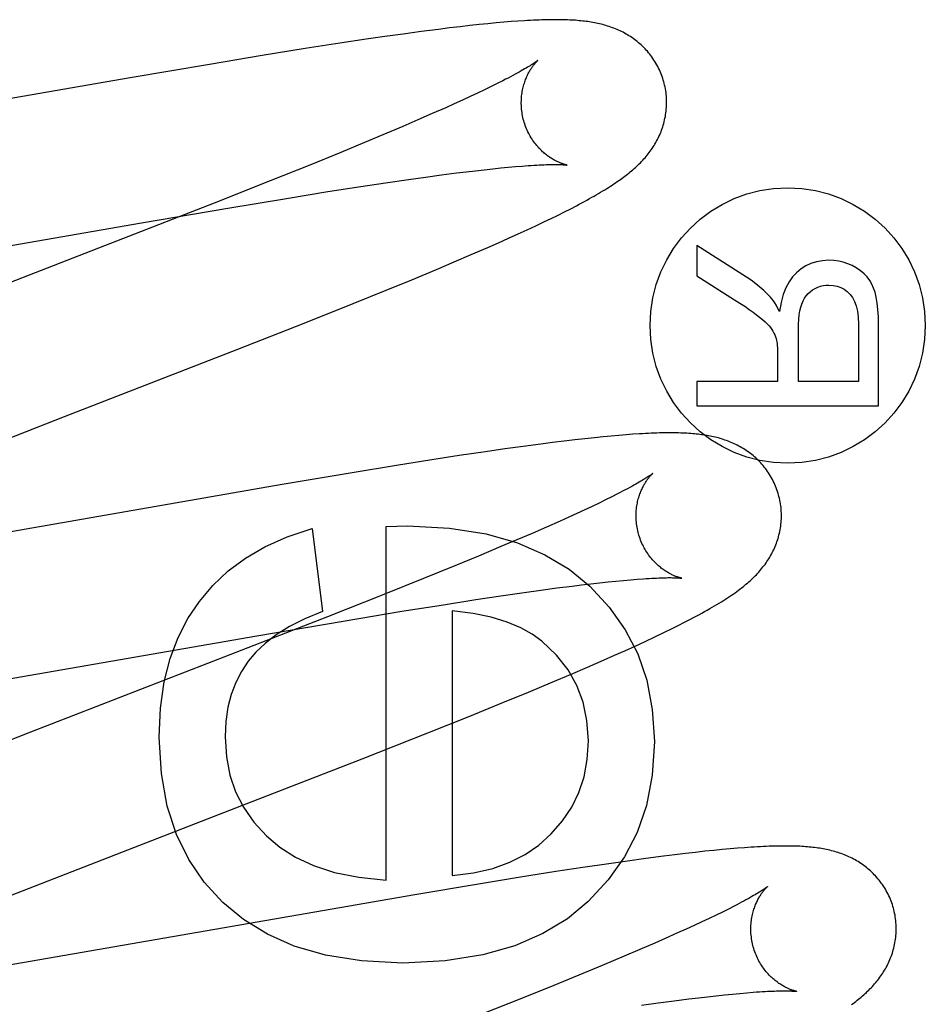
# Model space of a CAD drawing. Header units: inches. Extents: x 0 to 278, y 0 to 180.
# Tile 38 of 76: x 95.892 to 96.017, y 92.144 to 92.28. Entities that reach past the tile are written whole.
import ezdxf

# ---------------------------------------------------------------- set-up
doc = ezdxf.new("R2010")
doc.units = ezdxf.units.IN
doc.header["$LTSCALE"] = 15.310625
doc.header["$MEASUREMENT"] = 0
doc.linetypes.add('HIDDEN', pattern=[0.2, 0.1, -0.1])
doc.layers.add('DEFAULT_2', color=8, linetype='HIDDEN')

msp = doc.modelspace()

# ---------------------------------------------------------------- linework, layer by layer
at = {"layer": 'DEFAULT_2', "color": 8, "linetype": 'HIDDEN'}
for p, q in [((95.95285, 92.27883), (95.9514, 92.27866)), ((95.9542, 92.27899), (95.95285, 92.27883)), ((95.95548, 92.27912), (95.9542, 92.27899)), ((95.95668, 92.27925), (95.95548, 92.27912)), ((95.95781, 92.27935), (95.95668, 92.27925)), ((95.95887, 92.27945), (95.95781, 92.27935)), ((95.95986, 92.27953), (95.95887, 92.27945)), ((95.96081, 92.2796), (95.95986, 92.27953)), ((95.9425, 92.27748), (95.93993, 92.2771)), ((95.94503, 92.27783), (95.9425, 92.27748)), ((95.94749, 92.27817), (95.94503, 92.27783)), ((95.94987, 92.27847), (95.94749, 92.27817)), ((95.9514, 92.27866), (95.94987, 92.27847)), ((95.9363, 92.27656), (95.93156, 92.27582)), ((95.93993, 92.2771), (95.9363, 92.27656)), ((95.92562, 92.27486), (95.91837, 92.27366)), ((95.93156, 92.27582), (95.92562, 92.27486)), ((95.91837, 92.27366), (95.90748, 92.27181)), ((95.90748, 92.27181), (95.86213, 92.2639)), ((95.95712, 92.27061), (95.95622, 92.27017)), ((95.95796, 92.27102), (95.95712, 92.27061)), ((95.95874, 92.27141), (95.95796, 92.27102)), ((95.95426, 92.26924), (95.95319, 92.26874)), ((95.95527, 92.26971), (95.95426, 92.26924)), ((95.95622, 92.27017), (95.95527, 92.26971)), ((95.95206, 92.26823), (95.95089, 92.2677)), ((95.95319, 92.26874), (95.95206, 92.26823)), ((95.94902, 92.26688), (95.94705, 92.26602)), ((95.95089, 92.2677), (95.94902, 92.26688)), ((95.94705, 92.26602), (95.94496, 92.26512)), ((95.94277, 92.26419), (95.93969, 92.2629)), ((95.94496, 92.26512), (95.94277, 92.26419)), ((95.93969, 92.2629), (95.93644, 92.26156)), ((95.93644, 92.26156), (95.93216, 92.25982)), ((95.93216, 92.25982), (95.92671, 92.25763)), ((95.94808, 92.25816), (95.95029, 92.25846)), ((95.95029, 92.25846), (95.95237, 92.25873)), ((95.95237, 92.25873), (95.9537, 92.25889)), ((95.9537, 92.25889), (95.95497, 92.25904)), ((95.95497, 92.25904), (95.95618, 92.25918)), ((95.95618, 92.25918), (95.95734, 92.25931)), ((95.95734, 92.25931), (95.95844, 92.25942)), ((95.95844, 92.25942), (95.95948, 92.25952)), ((95.95948, 92.25952), (95.96046, 92.2596)), ((95.96046, 92.2596), (95.96138, 92.25968)), ((95.92671, 92.25763), (95.919, 92.25458)), ((95.93918, 92.25686), (95.94259, 92.25738)), ((95.94259, 92.25738), (95.94577, 92.25784)), ((95.94577, 92.25784), (95.94808, 92.25816)), ((95.92897, 92.25524), (95.93468, 92.25616)), ((95.93468, 92.25616), (95.93918, 92.25686)), ((95.919, 92.25458), (95.90558, 92.24934)), ((95.92088, 92.2539), (95.92897, 92.25524)), ((95.90903, 92.25188), (95.92088, 92.2539)), ((95.96538, 92.25249), (95.96634, 92.25295)), ((95.96634, 92.25295), (95.96723, 92.2534)), ((95.96723, 92.2534), (95.96807, 92.25382)), ((95.96807, 92.25382), (95.96885, 92.25423)), ((95.86114, 92.24354), (95.90903, 92.25188)), ((95.96327, 92.25148), (95.96436, 92.252)), ((95.96436, 92.252), (95.96538, 92.25249)), ((95.95953, 92.24976), (95.96085, 92.25036)), ((95.96085, 92.25036), (95.9621, 92.25093)), ((95.9621, 92.25093), (95.96327, 92.25148)), ((95.90558, 92.24934), (95.86455, 92.23343)), ((95.95667, 92.24849), (95.95813, 92.24914)), ((95.95813, 92.24914), (95.95953, 92.24976)), ((95.95438, 92.2475), (95.95667, 92.24849)), ((95.98542, 92.24877), (95.98542, 92.24461)), ((95.99223, 92.24442), (95.98542, 92.24877)), ((95.94959, 92.24547), (95.95202, 92.24649)), ((95.95202, 92.24649), (95.95438, 92.2475)), ((95.94622, 92.24406), (95.94959, 92.24547)), ((95.9427, 92.24262), (95.94622, 92.24406)), ((95.98542, 92.24461), (95.99062, 92.2413)), ((95.93813, 92.24077), (95.9427, 92.24262)), ((95.93141, 92.23808), (95.93813, 92.24077)), ((95.92229, 92.23449), (95.93141, 92.23808)), ((95.99939, 92.23005), (95.99939, 92.23716)), ((96.00766, 92.23796), (96.00766, 92.23005)), ((96.01042, 92.22674), (96.01042, 92.23782)), ((95.99652, 92.23389), (95.99652, 92.23005)), ((95.98542, 92.23005), (95.98542, 92.22674)), ((95.99652, 92.23005), (95.98542, 92.23005)), ((96.00766, 92.23005), (95.99939, 92.23005)), ((95.98542, 92.22674), (96.01042, 92.22674)), ((95.96715, 92.22187), (95.96558, 92.22167)), ((95.96864, 92.22204), (95.96715, 92.22187)), ((95.97003, 92.2222), (95.96864, 92.22204)), ((95.97132, 92.22234), (95.97003, 92.2222)), ((95.97253, 92.22246), (95.97132, 92.22234)), ((95.97365, 92.22257), (95.97253, 92.22246)), ((95.9747, 92.22266), (95.97365, 92.22257)), ((95.97569, 92.22274), (95.9747, 92.22266)), ((95.97663, 92.22281), (95.97569, 92.22274)), ((95.95899, 92.22079), (95.95637, 92.22041)), ((95.96153, 92.22114), (95.95899, 92.22079)), ((95.96398, 92.22147), (95.96153, 92.22114)), ((95.96558, 92.22167), (95.96398, 92.22147)), ((95.94898, 92.21929), (95.9441, 92.21851)), ((95.95274, 92.21987), (95.94898, 92.21929)), ((95.95637, 92.22041), (95.95274, 92.21987)), ((95.9441, 92.21851), (95.93799, 92.21751)), ((95.93799, 92.21751), (95.92836, 92.21589)), ((95.92836, 92.21589), (95.87844, 92.2072)), ((95.97287, 92.21379), (95.97197, 92.21335)), ((95.97371, 92.21421), (95.97287, 92.21379)), ((95.97449, 92.2146), (95.97371, 92.21421)), ((95.96999, 92.21242), (95.96892, 92.21192)), ((95.97101, 92.2129), (95.96999, 92.21242)), ((95.97197, 92.21335), (95.97101, 92.2129)), ((95.96779, 92.21141), (95.96661, 92.21088)), ((95.96892, 92.21192), (95.96779, 92.21141)), ((95.93251, 92.20985), (95.93392, 92.19843)), ((95.9427, 92.21015), (95.94564, 92.21022)), ((95.9427, 92.16153), (95.9427, 92.21015)), ((95.96474, 92.21005), (95.96275, 92.20919)), ((95.96661, 92.21088), (95.96474, 92.21005)), ((95.96066, 92.20829), (95.95846, 92.20736)), ((95.96275, 92.20919), (95.96066, 92.20829)), ((95.95846, 92.20736), (95.95537, 92.20607)), ((95.95537, 92.20607), (95.95212, 92.20472)), ((95.95212, 92.20472), (95.94782, 92.20298)), ((95.94782, 92.20298), (95.94236, 92.20079)), ((95.9763, 92.20282), (95.97721, 92.20289)), ((95.96398, 92.20139), (95.96617, 92.20168)), ((95.96617, 92.20168), (95.96825, 92.20195)), ((95.96825, 92.20195), (95.96957, 92.20211)), ((95.96957, 92.20211), (95.97083, 92.20226)), ((95.97083, 92.20226), (95.97204, 92.2024)), ((95.97204, 92.2024), (95.9732, 92.20252)), ((95.9732, 92.20252), (95.97429, 92.20263)), ((95.97429, 92.20263), (95.97532, 92.20273)), ((95.97532, 92.20273), (95.9763, 92.20282)), ((95.94236, 92.20079), (95.93463, 92.19773)), ((95.95504, 92.20008), (95.95845, 92.2006)), ((95.95845, 92.2006), (95.96168, 92.20106)), ((95.96168, 92.20106), (95.96398, 92.20139)), ((95.94484, 92.19847), (95.95055, 92.19938)), ((95.95055, 92.19938), (95.95504, 92.20008)), ((95.93463, 92.19773), (95.92119, 92.19248)), ((95.93675, 92.19712), (95.94484, 92.19847)), ((95.95178, 92.19855), (95.95178, 92.16215)), ((95.92489, 92.1951), (95.93675, 92.19712)), ((95.98088, 92.19555), (95.98202, 92.19611)), ((95.98202, 92.19611), (95.98305, 92.19663)), ((95.87113, 92.18577), (95.92489, 92.1951)), ((95.9783, 92.19433), (95.97963, 92.19496)), ((95.97963, 92.19496), (95.98088, 92.19555)), ((95.97552, 92.19306), (95.97692, 92.1937)), ((95.97692, 92.1937), (95.9783, 92.19433)), ((95.92119, 92.19248), (95.89353, 92.18177)), ((95.97265, 92.19179), (95.9741, 92.19243)), ((95.9741, 92.19243), (95.97552, 92.19306)), ((95.96804, 92.1898), (95.97039, 92.19081)), ((95.97039, 92.19081), (95.97265, 92.19179)), ((95.96561, 92.18877), (95.96804, 92.1898)), ((95.96225, 92.18737), (95.96561, 92.18877)), ((95.95874, 92.18593), (95.96225, 92.18737)), ((95.95417, 92.18408), (95.95874, 92.18593)), ((95.94843, 92.18178), (95.95417, 92.18408)), ((95.89353, 92.18177), (95.87677, 92.17524)), ((95.93937, 92.1782), (95.94843, 92.18178)), ((95.91893, 92.17026), (95.93937, 92.1782)), ((95.891, 92.15943), (95.91893, 92.17026)), ((95.98239, 92.16501), (95.98084, 92.16481)), ((95.98385, 92.16518), (95.98239, 92.16501)), ((95.98523, 92.16534), (95.98385, 92.16518)), ((95.98653, 92.16549), (95.98523, 92.16534)), ((95.98776, 92.16561), (95.98653, 92.16549)), ((95.98891, 92.16573), (95.98776, 92.16561)), ((95.98999, 92.16582), (95.98891, 92.16573)), ((95.99101, 92.16591), (95.98999, 92.16582)), ((95.99197, 92.16598), (95.99101, 92.16591)), ((95.97332, 92.16378), (95.96973, 92.16326)), ((95.9759, 92.16415), (95.97332, 92.16378)), ((95.97841, 92.1645), (95.9759, 92.16415)), ((95.98084, 92.16481), (95.97841, 92.1645)), ((95.96601, 92.16269), (95.96118, 92.16192)), ((95.96973, 92.16326), (95.96601, 92.16269)), ((95.95511, 92.16094), (95.94664, 92.15952)), ((95.96118, 92.16192), (95.95511, 92.16094)), ((95.94664, 92.15952), (95.88519, 92.14887)), ((95.98895, 92.15714), (95.98806, 92.15671)), ((95.98977, 92.15755), (95.98895, 92.15714)), ((95.99054, 92.15794), (95.98977, 92.15755)), ((95.98612, 92.15579), (95.98506, 92.1553)), ((95.98712, 92.15626), (95.98612, 92.15579)), ((95.98806, 92.15671), (95.98712, 92.15626)), ((95.98278, 92.15426), (95.98156, 92.15371)), ((95.98395, 92.15479), (95.98278, 92.15426)), ((95.98506, 92.1553), (95.98395, 92.15479)), ((95.97963, 92.15287), (95.97758, 92.15198)), ((95.98156, 92.15371), (95.97963, 92.15287)), ((95.97758, 92.15198), (95.97543, 92.15107)), ((95.97543, 92.15107), (95.97241, 92.14979)), ((95.97241, 92.14979), (95.9692, 92.14846)), ((95.9692, 92.14846), (95.96497, 92.14673)), ((95.96497, 92.14673), (95.95957, 92.14456)), ((95.99133, 92.14596), (95.99229, 92.14604)), ((95.98011, 92.14464), (95.98228, 92.14493)), ((95.98228, 92.14493), (95.98434, 92.14519)), ((95.98434, 92.14519), (95.98565, 92.14535)), ((95.98565, 92.14535), (95.9869, 92.1455)), ((95.9869, 92.1455), (95.98809, 92.14563)), ((95.98809, 92.14563), (95.98923, 92.14576)), ((95.98923, 92.14576), (95.99031, 92.14586)), ((95.99031, 92.14586), (95.99133, 92.14596)), ((95.95957, 92.14456), (95.95191, 92.14152)), ((95.97783, 92.14432), (95.98011, 92.14464))]:
    msp.add_line(p, q, dxfattribs=at)
for points in [[(95.98087, 92.27127), (95.98081, 92.27148), (95.98074, 92.27173), (95.98065, 92.27197), (95.98057, 92.27221), (95.98047, 92.27245), (95.98037, 92.27269), (95.98027, 92.27292), (95.98015, 92.27315), (95.98004, 92.27338), (95.97992, 92.2736), (95.97979, 92.27382), (95.97966, 92.27404), (95.97952, 92.27425), (95.97938, 92.27446), (95.97924, 92.27467), (95.97909, 92.27487), (95.97894, 92.27507), (95.97878, 92.27526), (95.97862, 92.27545), (95.97845, 92.27563), (95.97829, 92.27581), (95.97812, 92.27598), (95.97795, 92.27615), (95.97777, 92.27632), (95.97759, 92.27647), (95.97741, 92.27663), (95.97723, 92.27678), (95.97705, 92.27693), (95.97686, 92.27707), (95.97667, 92.2772), (95.97648, 92.27734), (95.97628, 92.27747), (95.97608, 92.27759), (95.97588, 92.27772), (95.97568, 92.27783), (95.97548, 92.27795), (95.97527, 92.27806), (95.97506, 92.27816), (95.97486, 92.27826), (95.97465, 92.27836), (95.97444, 92.27845), (95.97423, 92.27854), (95.97402, 92.27862), (95.9738, 92.2787), (95.97358, 92.27878), (95.97336, 92.27885), (95.97314, 92.27893), (95.97292, 92.27899), (95.9727, 92.27906), (95.97248, 92.27912), (95.97225, 92.27918), (95.97203, 92.27923), (95.9718, 92.27928), (95.97157, 92.27933), (95.97135, 92.27937), (95.97112, 92.27941), (95.97089, 92.27945), (95.97066, 92.27949), (95.97043, 92.27953), (95.97019, 92.27956), (95.96996, 92.27959), (95.96972, 92.27961), (95.96948, 92.27964), (95.96923, 92.27966), (95.96898, 92.27969), (95.96873, 92.27971), (95.96847, 92.27972), (95.9682, 92.27974), (95.96793, 92.27975), (95.96765, 92.27977), (95.96737, 92.27978), (95.96708, 92.27978), (95.96678, 92.27979), (95.96647, 92.27979), (95.96616, 92.2798), (95.96584, 92.2798), (95.96551, 92.2798), (95.96517, 92.27979), (95.96482, 92.27979), (95.96447, 92.27978), (95.9641, 92.27977), (95.96373, 92.27975), (95.96334, 92.27974), (95.96295, 92.27972), (95.96254, 92.2797), (95.96212, 92.27968), (95.9617, 92.27965), (95.96081, 92.2796)], [(95.96356, 92.27421), (95.96355, 92.2742), (95.96354, 92.27419), (95.96351, 92.27418), (95.96348, 92.27415), (95.96345, 92.27412), (95.9634, 92.27409), (95.96334, 92.27405), (95.96327, 92.274), (95.9632, 92.27395), (95.96311, 92.27388), (95.96301, 92.27382), (95.96289, 92.27374), (95.96277, 92.27366), (95.96263, 92.27357), (95.96247, 92.27347), (95.9623, 92.27337), (95.96212, 92.27326), (95.96192, 92.27314), (95.96171, 92.27302), (95.96148, 92.27289), (95.96124, 92.27275), (95.96098, 92.2726), (95.96071, 92.27245), (95.96042, 92.27229), (95.96011, 92.27213), (95.95979, 92.27196), (95.95946, 92.27178), (95.9591, 92.2716), (95.95874, 92.27141)], [(95.96161, 92.26591), (95.96155, 92.26611), (95.9615, 92.26635), (95.96145, 92.26658), (95.9614, 92.26681), (95.96137, 92.26705), (95.96134, 92.26728), (95.96131, 92.26751), (95.96129, 92.26775), (95.96128, 92.26798), (95.96127, 92.26821), (95.96127, 92.26843), (95.96128, 92.26866), (95.96129, 92.26888), (95.9613, 92.2691), (95.96132, 92.26932), (95.96135, 92.26953), (95.96138, 92.26974), (95.96141, 92.26994), (95.96145, 92.27014), (95.96149, 92.27034), (95.96153, 92.27053), (95.96158, 92.27072), (95.96163, 92.2709), (95.96169, 92.27107), (95.96174, 92.27124), (95.9618, 92.2714), (95.96186, 92.27156), (95.96192, 92.27172), (95.96198, 92.27187), (95.96204, 92.27201), (95.96211, 92.27215), (95.96217, 92.27229), (95.96224, 92.27242), (95.96231, 92.27254), (95.96237, 92.27266), (95.96244, 92.27277), (95.9625, 92.27289), (95.96257, 92.27299), (95.96263, 92.27309), (95.9627, 92.27319), (95.96276, 92.27328), (95.96283, 92.27337), (95.96289, 92.27346), (95.96295, 92.27354), (95.96301, 92.27361), (95.96307, 92.27369), (95.96312, 92.27375), (95.96318, 92.27382), (95.96323, 92.27388), (95.96328, 92.27393), (95.96332, 92.27398), (95.96336, 92.27403), (95.9634, 92.27407), (95.96344, 92.2741), (95.96347, 92.27413), (95.9635, 92.27416), (95.96352, 92.27418), (95.96354, 92.27419), (95.96355, 92.2742), (95.96355, 92.27421)], [(95.96885, 92.25423), (95.96923, 92.25443), (95.9696, 92.25463), (95.96996, 92.25482), (95.9703, 92.25501), (95.97064, 92.2552), (95.97097, 92.25538), (95.97129, 92.25556), (95.97159, 92.25574), (95.9719, 92.25591), (95.97219, 92.25608), (95.97247, 92.25625), (95.97275, 92.25642), (95.97302, 92.25659), (95.97328, 92.25675), (95.97353, 92.25691), (95.97378, 92.25707), (95.97402, 92.25723), (95.97425, 92.25738), (95.97448, 92.25754), (95.9747, 92.25769), (95.97491, 92.25784), (95.97512, 92.25799), (95.97532, 92.25814), (95.97552, 92.25828), (95.97571, 92.25843), (95.9759, 92.25858), (95.97609, 92.25873), (95.97627, 92.25888), (95.97645, 92.25903), (95.97663, 92.25918), (95.97681, 92.25934), (95.97698, 92.25949), (95.97715, 92.25965), (95.97732, 92.25981), (95.97749, 92.25997), (95.97766, 92.26014), (95.97782, 92.26031), (95.97798, 92.26048), (95.97814, 92.26065), (95.97829, 92.26083), (95.97844, 92.261), (95.97859, 92.26118), (95.97874, 92.26137), (95.97888, 92.26155), (95.97902, 92.26173), (95.97915, 92.26192), (95.97928, 92.26211), (95.97941, 92.26231), (95.97954, 92.2625), (95.97966, 92.2627), (95.97978, 92.26291), (95.97989, 92.26311), (95.98, 92.26332), (95.98011, 92.26353), (95.98021, 92.26374), (95.98031, 92.26396), (95.9804, 92.26418), (95.98049, 92.2644), (95.98058, 92.26462), (95.98066, 92.26484), (95.98073, 92.26507), (95.9808, 92.2653), (95.98087, 92.26553), (95.98093, 92.26577), (95.98099, 92.26601), (95.98104, 92.26625), (95.98109, 92.26649), (95.98113, 92.26674), (95.98117, 92.26698), (95.9812, 92.26723), (95.98122, 92.26748), (95.98124, 92.26774), (95.98126, 92.26799), (95.98126, 92.26825), (95.98126, 92.2685), (95.98126, 92.26876), (95.98125, 92.26902), (95.98123, 92.26927), (95.98121, 92.26953), (95.98118, 92.26979), (95.98114, 92.27004), (95.9811, 92.2703), (95.98105, 92.27056), (95.98099, 92.27081), (95.98093, 92.27106), (95.98087, 92.27127)], [(95.96756, 92.25981), (95.96755, 92.25982), (95.96754, 92.25982), (95.96752, 92.25982), (95.96749, 92.25983), (95.96745, 92.25984), (95.96741, 92.25985), (95.96736, 92.25986), (95.96731, 92.25987), (95.96725, 92.25989), (95.96719, 92.25991), (95.96712, 92.25993), (95.96704, 92.25995), (95.96697, 92.25998), (95.96688, 92.26001), (95.9668, 92.26004), (95.96671, 92.26007), (95.96661, 92.26011), (95.96652, 92.26015), (95.96642, 92.26019), (95.96631, 92.26024), (95.96621, 92.26029), (95.9661, 92.26034), (95.96599, 92.2604), (95.96588, 92.26046), (95.96576, 92.26052), (95.96564, 92.26059), (95.96552, 92.26066), (95.9654, 92.26074), (95.96527, 92.26082), (95.96514, 92.26091), (95.96501, 92.261), (95.96488, 92.26109), (95.96475, 92.2612), (95.96462, 92.2613), (95.96448, 92.26141), (95.96435, 92.26153), (95.96421, 92.26165), (95.96408, 92.26178), (95.96394, 92.26191), (95.9638, 92.26205), (95.96366, 92.2622), (95.96353, 92.26235), (95.96339, 92.26251), (95.96326, 92.26267), (95.96313, 92.26284), (95.963, 92.26302), (95.96287, 92.2632), (95.96275, 92.26338), (95.96263, 92.26357), (95.96251, 92.26377), (95.9624, 92.26397), (95.96229, 92.26417), (95.96218, 92.26438), (95.96208, 92.2646), (95.96199, 92.26481), (95.9619, 92.26503), (95.96182, 92.26526), (95.96174, 92.26548), (95.96166, 92.26571), (95.96161, 92.26591)], [(95.96138, 92.25968), (95.96223, 92.25974), (95.96264, 92.25977), (95.96302, 92.25979), (95.96339, 92.25981), (95.96375, 92.25983), (95.96408, 92.25984), (95.9644, 92.25986), (95.9647, 92.25987), (95.96498, 92.25988), (95.96525, 92.25988), (95.9655, 92.25989), (95.96573, 92.25989), (95.96594, 92.25989), (95.96613, 92.25989), (95.96632, 92.25989), (95.96648, 92.25988), (95.96663, 92.25988), (95.96677, 92.25987), (95.9669, 92.25987), (95.96701, 92.25986), (95.96712, 92.25986), (95.96721, 92.25985), (95.96729, 92.25984), (95.96736, 92.25984), (95.96741, 92.25983), (95.96746, 92.25983), (95.9675, 92.25982), (95.96753, 92.25982), (95.96755, 92.25982), (95.96756, 92.25982)], [(96.0036, 92.24673), (96.00271, 92.24667), (96.00188, 92.24652), (96.00112, 92.24628), (96.00041, 92.24595), (95.99975, 92.24553), (95.99912, 92.245)], [(96.00736, 92.24568), (96.00678, 92.246), (96.00618, 92.24626), (96.00557, 92.24646), (96.00494, 92.24661), (96.00428, 92.2467), (96.0036, 92.24673)], [(95.99912, 92.245), (95.99858, 92.24444), (95.99811, 92.24375), (95.99768, 92.24294), (95.99731, 92.242), (95.99702, 92.24092), (95.9968, 92.23968)], [(96.00974, 92.24291), (96.0095, 92.24345), (96.0092, 92.24396), (96.00884, 92.24443), (96.00842, 92.24488), (96.00793, 92.24529), (96.00736, 92.24568)], [(95.99555, 92.24167), (95.99511, 92.24213), (95.99462, 92.24259), (95.99409, 92.24305), (95.99352, 92.24351), (95.9929, 92.24397), (95.99223, 92.24442)], [(95.99985, 92.24071), (96.00003, 92.24113), (96.00023, 92.24151), (96.00047, 92.24185), (96.00073, 92.24215), (96.00103, 92.24241), (96.00135, 92.24265)], [(96.00135, 92.24265), (96.0017, 92.24286), (96.00206, 92.24302), (96.00242, 92.24315), (96.0028, 92.24324), (96.00319, 92.2433), (96.0036, 92.24332)], [(96.0036, 92.24332), (96.00418, 92.24328), (96.00472, 92.24317), (96.00521, 92.24299), (96.00567, 92.24274), (96.0061, 92.24242), (96.00651, 92.24202)], [(96.01042, 92.23782), (96.0104, 92.23895), (96.01034, 92.23996), (96.01024, 92.24085), (96.0101, 92.24164), (96.00994, 92.24232), (96.00974, 92.24291)], [(95.99062, 92.2413), (95.99134, 92.24084), (95.992, 92.2404), (95.99261, 92.23998), (95.99315, 92.23959), (95.99363, 92.23924), (95.99406, 92.23891)], [(95.9968, 92.23968), (95.99658, 92.24012), (95.99636, 92.24051), (95.99615, 92.24086), (95.99595, 92.24117), (95.99574, 92.24144), (95.99555, 92.24167)], [(96.00651, 92.24202), (96.00684, 92.2416), (96.00711, 92.24108), (96.00734, 92.24047), (96.00751, 92.23975), (96.00762, 92.23891), (96.00766, 92.23796)], [(95.99939, 92.23716), (95.9994, 92.23792), (95.99944, 92.23861), (95.99951, 92.23923), (95.9996, 92.23978), (95.99972, 92.24028), (95.99985, 92.24071)], [(95.99406, 92.23891), (95.99445, 92.23859), (95.9948, 92.23828), (95.9951, 92.238), (95.99535, 92.23772), (95.99556, 92.23747), (95.99573, 92.23722)], [(95.99573, 92.23722), (95.99589, 92.23697), (95.99602, 92.23672), (95.99614, 92.23647), (95.99624, 92.23622), (95.99632, 92.23597), (95.99639, 92.23572)], [(95.99639, 92.23572), (95.99643, 92.23553), (95.99646, 92.23529), (95.99649, 92.235), (95.99651, 92.23468), (95.99652, 92.2343), (95.99652, 92.23389)], [(95.875, 92.21614), (95.89845, 92.22524), (95.92229, 92.23449)], [(95.99667, 92.21448), (95.9966, 92.21469), (95.99653, 92.21494), (95.99644, 92.21519), (95.99635, 92.21543), (95.99626, 92.21567), (95.99616, 92.21591), (95.99605, 92.21615), (95.99594, 92.21638), (95.99582, 92.21661), (95.9957, 92.21683), (95.99557, 92.21706), (95.99543, 92.21727), (95.9953, 92.21749), (95.99515, 92.2177), (95.99501, 92.21791), (95.99486, 92.21811), (95.9947, 92.21831), (95.99454, 92.2185), (95.99438, 92.21869), (95.99421, 92.21887), (95.99404, 92.21905), (95.99387, 92.21923), (95.9937, 92.2194), (95.99352, 92.21956), (95.99334, 92.21972), (95.99316, 92.21988), (95.99297, 92.22003), (95.99279, 92.22017), (95.9926, 92.22032), (95.9924, 92.22045), (95.99221, 92.22059), (95.99201, 92.22072), (95.99181, 92.22084), (95.99161, 92.22096), (95.9914, 92.22108), (95.9912, 92.22119), (95.99099, 92.2213), (95.99078, 92.22141), (95.99057, 92.22151), (95.99036, 92.2216), (95.99015, 92.22169), (95.98993, 92.22178), (95.98972, 92.22186), (95.9895, 92.22194), (95.98928, 92.22202), (95.98906, 92.2221), (95.98883, 92.22217), (95.98861, 92.22223), (95.98838, 92.2223), (95.98816, 92.22236), (95.98793, 92.22241), (95.9877, 92.22246), (95.98747, 92.22251), (95.98724, 92.22256), (95.98701, 92.22261), (95.98678, 92.22265), (95.98655, 92.22268), (95.98631, 92.22272), (95.98607, 92.22275), (95.98583, 92.22279), (95.98559, 92.22281), (95.98535, 92.22284), (95.9851, 92.22287), (95.98485, 92.22289), (95.98459, 92.22291), (95.98433, 92.22293), (95.98406, 92.22294), (95.98378, 92.22296), (95.9835, 92.22297), (95.98321, 92.22298), (95.98292, 92.22299), (95.98262, 92.223), (95.98231, 92.223), (95.98199, 92.22301), (95.98167, 92.22301), (95.98134, 92.223), (95.981, 92.223), (95.98065, 92.22299), (95.98029, 92.22299), (95.97992, 92.22298), (95.97954, 92.22296), (95.97916, 92.22295), (95.97876, 92.22293), (95.97836, 92.22291), (95.97794, 92.22289), (95.97751, 92.22286), (95.97663, 92.22281)], [(95.97935, 92.21742), (95.97934, 92.21741), (95.97932, 92.2174), (95.9793, 92.21738), (95.97927, 92.21736), (95.97923, 92.21733), (95.97919, 92.2173), (95.97913, 92.21725), (95.97906, 92.2172), (95.97898, 92.21715), (95.97889, 92.21709), (95.97879, 92.21702), (95.97867, 92.21694), (95.97855, 92.21686), (95.9784, 92.21677), (95.97825, 92.21668), (95.97808, 92.21657), (95.9779, 92.21646), (95.9777, 92.21634), (95.97748, 92.21621), (95.97725, 92.21608), (95.97701, 92.21594), (95.97675, 92.2158), (95.97647, 92.21565), (95.97618, 92.21549), (95.97587, 92.21532), (95.97555, 92.21515), (95.97521, 92.21497), (95.97486, 92.21479), (95.97449, 92.2146)], [(95.9774, 92.20912), (95.97734, 92.20932), (95.97729, 92.20955), (95.97724, 92.20979), (95.97719, 92.21002), (95.97716, 92.21026), (95.97713, 92.21049), (95.9771, 92.21072), (95.97708, 92.21096), (95.97707, 92.21119), (95.97706, 92.21142), (95.97706, 92.21165), (95.97707, 92.21187), (95.97708, 92.2121), (95.97709, 92.21232), (95.97711, 92.21253), (95.97714, 92.21274), (95.97717, 92.21295), (95.9772, 92.21316), (95.97724, 92.21336), (95.97728, 92.21355), (95.97732, 92.21374), (95.97737, 92.21393), (95.97742, 92.21411), (95.97748, 92.21429), (95.97753, 92.21446), (95.97759, 92.21462), (95.97765, 92.21478), (95.97771, 92.21493), (95.97777, 92.21508), (95.97784, 92.21523), (95.9779, 92.21537), (95.97797, 92.2155), (95.97803, 92.21563), (95.9781, 92.21575), (95.97816, 92.21587), (95.97823, 92.21599), (95.9783, 92.2161), (95.97836, 92.2162), (95.97843, 92.21631), (95.97849, 92.2164), (95.97856, 92.2165), (95.97862, 92.21659), (95.97868, 92.21667), (95.97874, 92.21675), (95.9788, 92.21683), (95.97886, 92.2169), (95.97892, 92.21697), (95.97897, 92.21703), (95.97902, 92.21709), (95.97907, 92.21714), (95.97912, 92.21719), (95.97916, 92.21724), (95.9792, 92.21728), (95.97923, 92.21731), (95.97926, 92.21734), (95.97929, 92.21737), (95.97931, 92.21739), (95.97933, 92.2174), (95.97934, 92.21741), (95.97935, 92.21742)], [(95.98305, 92.19663), (95.98354, 92.19687), (95.984, 92.19711), (95.98445, 92.19734), (95.98489, 92.19757), (95.98531, 92.19779), (95.98571, 92.19801), (95.9861, 92.19822), (95.98648, 92.19843), (95.98685, 92.19864), (95.9872, 92.19884), (95.98754, 92.19904), (95.98787, 92.19923), (95.98819, 92.19942), (95.9885, 92.19961), (95.98881, 92.19979), (95.9891, 92.19998), (95.98938, 92.20016), (95.98965, 92.20033), (95.98992, 92.20051), (95.99018, 92.20068), (95.99043, 92.20085), (95.99067, 92.20102), (95.9909, 92.20119), (95.99113, 92.20136), (95.99135, 92.20153), (95.99157, 92.20169), (95.99178, 92.20186), (95.99198, 92.20202), (95.99218, 92.20219), (95.99238, 92.20235), (95.99257, 92.20252), (95.99275, 92.20268), (95.99293, 92.20285), (95.99311, 92.20301), (95.99328, 92.20318), (95.99344, 92.20335), (95.99361, 92.20351), (95.99377, 92.20368), (95.99393, 92.20386), (95.99408, 92.20403), (95.99423, 92.20421), (95.99438, 92.20439), (95.99452, 92.20457), (95.99466, 92.20475), (95.9948, 92.20493), (95.99494, 92.20512), (95.99507, 92.20531), (95.9952, 92.20551), (95.99532, 92.2057), (95.99544, 92.2059), (95.99556, 92.2061), (95.99568, 92.20631), (95.99579, 92.20652), (95.99589, 92.20673), (95.996, 92.20694), (95.99609, 92.20716), (95.99619, 92.20737), (95.99628, 92.20759), (95.99636, 92.20782), (95.99644, 92.20804), (95.99652, 92.20827), (95.99659, 92.2085), (95.99666, 92.20873), (95.99672, 92.20897), (95.99678, 92.20921), (95.99683, 92.20945), (95.99688, 92.20969), (95.99692, 92.20994), (95.99696, 92.21019), (95.99699, 92.21044), (95.99701, 92.21069), (95.99703, 92.21094), (95.99705, 92.21119), (95.99705, 92.21145), (95.99705, 92.21171), (95.99705, 92.21196), (95.99704, 92.21222), (95.99702, 92.21248), (95.997, 92.21274), (95.99697, 92.21299), (95.99693, 92.21325), (95.99689, 92.21351), (95.99684, 92.21376), (95.99678, 92.21402), (95.99672, 92.21427), (95.99667, 92.21448)], [(95.91699, 92.19983), (95.91884, 92.20203), (95.92096, 92.20402), (95.92332, 92.20579), (95.926, 92.20735), (95.92907, 92.2087), (95.93251, 92.20985)], [(95.94564, 92.21022), (95.95138, 92.20989), (95.95644, 92.20911), (95.96077, 92.20787), (95.96453, 92.20623), (95.96785, 92.20425), (95.97068, 92.20191)], [(95.98334, 92.20302), (95.98335, 92.20302), (95.98334, 92.20303), (95.98333, 92.20303), (95.9833, 92.20303), (95.98327, 92.20304), (95.98324, 92.20305), (95.9832, 92.20306), (95.98315, 92.20307), (95.98309, 92.20308), (95.98303, 92.2031), (95.98297, 92.20312), (95.9829, 92.20314), (95.98283, 92.20316), (95.98275, 92.20319), (95.98267, 92.20322), (95.98258, 92.20325), (95.98249, 92.20328), (95.98239, 92.20332), (95.9823, 92.20336), (95.9822, 92.20341), (95.9821, 92.20345), (95.98199, 92.2035), (95.98188, 92.20356), (95.98177, 92.20361), (95.98166, 92.20367), (95.98154, 92.20374), (95.98142, 92.20381), (95.9813, 92.20388), (95.98118, 92.20395), (95.98105, 92.20404), (95.98093, 92.20412), (95.9808, 92.20421), (95.98067, 92.20431), (95.98053, 92.20441), (95.9804, 92.20452), (95.98027, 92.20463), (95.98013, 92.20474), (95.98, 92.20486), (95.97986, 92.20499), (95.97972, 92.20513), (95.97959, 92.20527), (95.97945, 92.20541), (95.97931, 92.20556), (95.97918, 92.20572), (95.97904, 92.20589), (95.97891, 92.20606), (95.97878, 92.20623), (95.97866, 92.20641), (95.97853, 92.2066), (95.97841, 92.20679), (95.9783, 92.20698), (95.97818, 92.20718), (95.97808, 92.20739), (95.97797, 92.2076), (95.97787, 92.20781), (95.97778, 92.20802), (95.97769, 92.20824), (95.97761, 92.20847), (95.97753, 92.20869), (95.97745, 92.20892), (95.9774, 92.20912)], [(95.97721, 92.20289), (95.97806, 92.20295), (95.97846, 92.20298), (95.97885, 92.203), (95.97922, 92.20302), (95.97956, 92.20304), (95.97989, 92.20305), (95.9802, 92.20307), (95.98049, 92.20308), (95.98076, 92.20308), (95.98101, 92.20309), (95.98125, 92.20309), (95.98147, 92.2031), (95.98168, 92.2031), (95.98187, 92.2031), (95.98205, 92.20309), (95.98221, 92.20309), (95.98236, 92.20309), (95.9825, 92.20308), (95.98263, 92.20308), (95.98274, 92.20307), (95.98285, 92.20307), (95.98294, 92.20306), (95.98303, 92.20306), (95.9831, 92.20305), (95.98316, 92.20305), (95.98322, 92.20304), (95.98326, 92.20304), (95.9833, 92.20303), (95.98332, 92.20303), (95.98334, 92.20303), (95.98334, 92.20302)], [(95.97068, 92.20191), (95.97338, 92.19903), (95.97558, 92.19592), (95.97729, 92.19263), (95.97852, 92.18903), (95.97929, 92.18499), (95.97959, 92.18056)], [(95.91145, 92.18118), (95.91166, 92.18517), (95.91216, 92.18879), (95.91298, 92.19199), (95.91407, 92.19486), (95.9154, 92.19748), (95.91699, 92.19983)], [(95.93392, 92.19843), (95.9315, 92.19743), (95.92938, 92.19637), (95.92757, 92.19524), (95.92604, 92.19407), (95.92475, 92.19286), (95.92372, 92.19162)], [(95.96411, 92.19436), (95.96279, 92.19534), (95.96119, 92.19622), (95.95933, 92.197), (95.95715, 92.19767), (95.95464, 92.19818), (95.95178, 92.19855)], [(95.97051, 92.18069), (95.97031, 92.18346), (95.96977, 92.186), (95.96892, 92.18829), (95.96771, 92.19041), (95.9661, 92.19244), (95.96411, 92.19436)], [(95.92372, 92.19162), (95.92278, 92.1902), (95.922, 92.18867), (95.92138, 92.18704), (95.92092, 92.18528), (95.92064, 92.18334), (95.92054, 92.18124)], [(95.92054, 92.18124), (95.92072, 92.17849), (95.9212, 92.17596), (95.92198, 92.17367), (95.92306, 92.17155), (95.92448, 92.16951), (95.92623, 92.16759)], [(95.92023, 92.15846), (95.91766, 92.16124), (95.91553, 92.16437), (95.91382, 92.1678), (95.91256, 92.17168), (95.91177, 92.17616), (95.91145, 92.18118)], [(95.9654, 92.16787), (95.96695, 92.16965), (95.96821, 92.17155), (95.96919, 92.17355), (95.9699, 92.17572), (95.97034, 92.1781), (95.97051, 92.18069)], [(95.97959, 92.18056), (95.97928, 92.17597), (95.97849, 92.1718), (95.97723, 92.16809), (95.97549, 92.16472), (95.97324, 92.16154), (95.97049, 92.1586)], [(95.95178, 92.16215), (95.95472, 92.16251), (95.95737, 92.16312), (95.95971, 92.16397), (95.96179, 92.16505), (95.9637, 92.16635), (95.9654, 92.16787)], [(95.92623, 92.16759), (95.92806, 92.16603), (95.93023, 92.16467), (95.93271, 92.16351), (95.93558, 92.16258), (95.93892, 92.16193), (95.9427, 92.16153)], [(96.01246, 92.15769), (96.01239, 92.1579), (96.01232, 92.15815), (96.01223, 92.1584), (96.01214, 92.15864), (96.01205, 92.15888), (96.01195, 92.15912), (96.01184, 92.15936), (96.01173, 92.15959), (96.01161, 92.15982), (96.01148, 92.16004), (96.01136, 92.16027), (96.01122, 92.16049), (96.01108, 92.1607), (96.01094, 92.16091), (96.01079, 92.16112), (96.01064, 92.16132), (96.01049, 92.16152), (96.01033, 92.16171), (96.01017, 92.1619), (96.01, 92.16209), (96.00983, 92.16227), (96.00966, 92.16244), (96.00948, 92.16261), (96.00931, 92.16278), (96.00913, 92.16294), (96.00894, 92.16309), (96.00876, 92.16324), (96.00857, 92.16339), (96.00838, 92.16353), (96.00819, 92.16367), (96.00799, 92.1638), (96.00779, 92.16393), (96.00759, 92.16406), (96.00739, 92.16418), (96.00718, 92.16429), (96.00698, 92.16441), (96.00677, 92.16452), (96.00656, 92.16462), (96.00635, 92.16472), (96.00614, 92.16481), (96.00593, 92.16491), (96.00571, 92.16499), (96.0055, 92.16508), (96.00528, 92.16516), (96.00506, 92.16523), (96.00484, 92.16531), (96.00461, 92.16538), (96.00439, 92.16544), (96.00416, 92.16551), (96.00394, 92.16557), (96.00371, 92.16562), (96.00348, 92.16568), (96.00325, 92.16573), (96.00302, 92.16577), (96.00279, 92.16582), (96.00256, 92.16586), (96.00233, 92.1659), (96.00209, 92.16593), (96.00186, 92.16596), (96.00162, 92.16599), (96.00138, 92.16602), (96.00114, 92.16605), (96.00089, 92.16607), (96.00064, 92.1661), (96.00038, 92.16612), (96.00012, 92.16614), (95.99986, 92.16615), (95.99958, 92.16617), (95.9993, 92.16618), (95.99902, 92.16619), (95.99872, 92.1662), (95.99842, 92.16621), (95.99811, 92.16621), (95.99779, 92.16621), (95.99747, 92.16621), (95.99714, 92.16621), (95.9968, 92.16621), (95.99645, 92.1662), (95.99609, 92.1662), (95.99573, 92.16619), (95.99535, 92.16617), (95.99496, 92.16616), (95.99457, 92.16614), (95.99416, 92.16612), (95.99375, 92.1661), (95.99332, 92.16607), (95.99288, 92.16605), (95.99197, 92.16598)], [(95.99514, 92.16063), (95.99513, 92.16062), (95.99511, 92.16061), (95.99509, 92.16059), (95.99506, 92.16056), (95.99501, 92.16053), (95.99496, 92.1605), (95.9949, 92.16045), (95.99483, 92.1604), (95.99475, 92.16034), (95.99466, 92.16028), (95.99455, 92.16021), (95.99443, 92.16013), (95.9943, 92.16005), (95.99416, 92.15996), (95.994, 92.15986), (95.99382, 92.15975), (95.99363, 92.15964), (95.99343, 92.15952), (95.99321, 92.15939), (95.99297, 92.15925), (95.99272, 92.15911), (95.99246, 92.15896), (95.99218, 92.15881), (95.99188, 92.15865), (95.99157, 92.15848), (95.99124, 92.15831), (95.9909, 92.15813), (95.99054, 92.15794)], [(95.99319, 92.15233), (95.99313, 92.15253), (95.99308, 92.15276), (95.99303, 92.153), (95.99298, 92.15324), (95.99295, 92.15347), (95.99292, 92.15371), (95.99289, 92.15394), (95.99287, 92.15417), (95.99286, 92.15441), (95.99285, 92.15464), (95.99285, 92.15486), (95.99286, 92.15509), (95.99287, 92.15531), (95.99288, 92.15553), (95.9929, 92.15575), (95.99293, 92.15596), (95.99296, 92.15617), (95.99299, 92.15638), (95.99303, 92.15658), (95.99307, 92.15678), (95.99312, 92.15697), (95.99317, 92.15715), (95.99322, 92.15733), (95.99327, 92.15751), (95.99333, 92.15768), (95.99339, 92.15784), (95.99345, 92.158), (95.99351, 92.15815), (95.99357, 92.1583), (95.99364, 92.15845), (95.9937, 92.15859), (95.99377, 92.15872), (95.99383, 92.15885), (95.9939, 92.15898), (95.99396, 92.1591), (95.99403, 92.15921), (95.9941, 92.15932), (95.99416, 92.15943), (95.99423, 92.15953), (95.99429, 92.15963), (95.99436, 92.15972), (95.99442, 92.15981), (95.99448, 92.15989), (95.99454, 92.15997), (95.9946, 92.16005), (95.99466, 92.16012), (95.99472, 92.16019), (95.99477, 92.16025), (95.99482, 92.16031), (95.99487, 92.16036), (95.99491, 92.16041), (95.99496, 92.16045), (95.99499, 92.16049), (95.99503, 92.16053), (95.99506, 92.16056), (95.99509, 92.16058), (95.99511, 92.1606), (95.99512, 92.16062), (95.99513, 92.16062), (95.99514, 92.16063)], [(95.94497, 92.15011), (95.93931, 92.15044), (95.93432, 92.15121), (95.93005, 92.15245), (95.92634, 92.1541), (95.92305, 92.1561), (95.92023, 92.15846)], [(95.97049, 92.1586), (95.96761, 92.15621), (95.96422, 92.15419), (95.96039, 92.15251), (95.95597, 92.15124), (95.95081, 92.15045), (95.94497, 92.15011)], [(96.00671, 92.14441), (96.00691, 92.14456), (96.00711, 92.14471), (96.0073, 92.14486), (96.00749, 92.145), (96.00768, 92.14515), (96.00786, 92.1453), (96.00804, 92.14545), (96.00822, 92.14561), (96.0084, 92.14576), (96.00857, 92.14592), (96.00874, 92.14608), (96.00891, 92.14624), (96.00908, 92.1464), (96.00924, 92.14656), (96.00941, 92.14673), (96.00957, 92.1469), (96.00972, 92.14707), (96.00988, 92.14725), (96.01003, 92.14743), (96.01018, 92.14761), (96.01032, 92.14779), (96.01047, 92.14797), (96.0106, 92.14816), (96.01074, 92.14835), (96.01087, 92.14854), (96.011, 92.14873), (96.01112, 92.14893), (96.01124, 92.14913), (96.01136, 92.14933), (96.01147, 92.14953), (96.01159, 92.14974), (96.01169, 92.14995), (96.01179, 92.15017), (96.01189, 92.15038), (96.01199, 92.1506), (96.01208, 92.15082), (96.01216, 92.15104), (96.01224, 92.15126), (96.01232, 92.15149), (96.01239, 92.15172), (96.01245, 92.15195), (96.01252, 92.15219), (96.01257, 92.15243), (96.01263, 92.15267), (96.01267, 92.15291), (96.01271, 92.15316), (96.01275, 92.15341), (96.01278, 92.15365), (96.0128, 92.15391), (96.01282, 92.15416), (96.01284, 92.15441), (96.01284, 92.15467), (96.01284, 92.15492), (96.01284, 92.15518), (96.01283, 92.15544), (96.01281, 92.15569), (96.01279, 92.15595), (96.01276, 92.15621), (96.01272, 92.15646), (96.01268, 92.15672), (96.01263, 92.15697), (96.01257, 92.15723), (96.01251, 92.15748), (96.01246, 92.15769)], [(95.99914, 92.14623), (95.99914, 92.14623), (95.99913, 92.14623), (95.99912, 92.14624), (95.99909, 92.14624), (95.99906, 92.14625), (95.99903, 92.14626), (95.99898, 92.14627), (95.99894, 92.14628), (95.99888, 92.14629), (95.99882, 92.14631), (95.99876, 92.14633), (95.99869, 92.14635), (95.99861, 92.14637), (95.99854, 92.1464), (95.99845, 92.14643), (95.99837, 92.14646), (95.99828, 92.14649), (95.99818, 92.14653), (95.99808, 92.14657), (95.99799, 92.14662), (95.99788, 92.14666), (95.99778, 92.14671), (95.99767, 92.14677), (95.99756, 92.14682), (95.99744, 92.14688), (95.99733, 92.14695), (95.99721, 92.14702), (95.99709, 92.14709), (95.99697, 92.14717), (95.99684, 92.14725), (95.99671, 92.14733), (95.99658, 92.14743), (95.99645, 92.14752), (95.99632, 92.14762), (95.99619, 92.14773), (95.99605, 92.14784), (95.99592, 92.14795), (95.99578, 92.14808), (95.99565, 92.1482), (95.99551, 92.14834), (95.99537, 92.14848), (95.99524, 92.14862), (95.9951, 92.14878), (95.99497, 92.14893), (95.99483, 92.1491), (95.9947, 92.14927), (95.99457, 92.14944), (95.99445, 92.14962), (95.99432, 92.14981), (95.9942, 92.15), (95.99409, 92.15019), (95.99397, 92.15039), (95.99387, 92.1506), (95.99376, 92.15081), (95.99366, 92.15102), (95.99357, 92.15123), (95.99348, 92.15145), (95.9934, 92.15168), (95.99332, 92.1519), (95.99325, 92.15213), (95.99319, 92.15233)], [(95.99229, 92.14604), (95.99319, 92.14611), (95.99362, 92.14615), (95.99403, 92.14617), (95.99442, 92.1462), (95.9948, 92.14622), (95.99515, 92.14624), (95.99548, 92.14625), (95.9958, 92.14627), (95.99609, 92.14628), (95.99637, 92.14629), (95.99663, 92.1463), (95.99688, 92.1463), (95.99711, 92.1463), (95.99733, 92.14631), (95.99754, 92.14631), (95.99773, 92.1463), (95.99791, 92.1463), (95.99808, 92.1463), (95.99823, 92.1463), (95.99837, 92.14629), (95.9985, 92.14628), (95.99861, 92.14628), (95.99872, 92.14627), (95.99881, 92.14627), (95.99889, 92.14626), (95.99895, 92.14625), (95.99901, 92.14625), (95.99905, 92.14624), (95.99909, 92.14624), (95.99912, 92.14624), (95.99913, 92.14623), (95.99914, 92.14623)]]:
    msp.add_lwpolyline(points, dxfattribs=at)
msp.add_circle((95.99792, 92.23776), 0.01893, dxfattribs=at)

doc.saveas('drawing.dxf')
